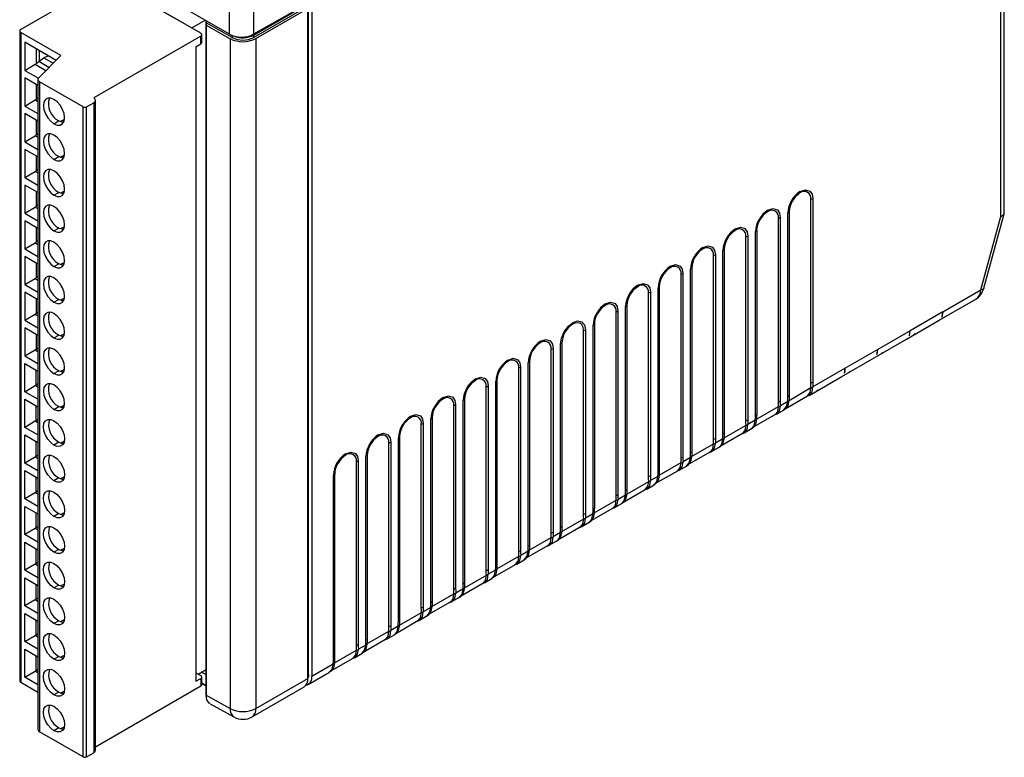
# Model space of a CAD drawing. Header units: millimetres. Extents: x 0 to 559, y 0 to 432.
# Tile 17 of 24: x 348 to 434, y 260 to 324. Entities that reach past the tile are written whole.
import ezdxf

# ---------------------------------------------------------------- set-up
doc = ezdxf.new("R2010")
doc.units = ezdxf.units.MM
doc.header["$LTSCALE"] = 2

msp = doc.modelspace()

# ---------------------------------------------------------------- linework, layer by layer
for p, q in [((366.05, 322.894), (366.05, 341.209)), ((368.162, 341.204), (368.162, 322.889)), ((433.274, 306.997), (433.274, 334.669)), ((433.567, 307.302), (433.567, 335.078)), ((366.05, 322.894), (355.257, 329.125)), ((355.43, 327.659), (347.864, 323.291)), ((363.562, 322.965), (355.43, 327.659)), ((375.661, 327.143), (368.162, 322.889)), ((357.838, 326.292), (362.788, 323.434)), ((368.179, 322.812), (372.714, 325.43)), ((372.714, 325.226), (368.179, 322.608)), ((372.951, 267.116), (372.951, 325.606)), ((373.234, 325.322), (373.234, 266.953)), ((368.355, 322.506), (372.891, 325.124)), ((372.891, 266.754), (372.891, 325.124)), ((362.788, 323.434), (363.951, 324.106)), ((362.788, 323.434), (362.788, 323.412)), ((364.021, 265.695), (364.021, 324.066)), ((364.023, 324.065), (364.023, 323.882)), ((364.023, 323.882), (364.024, 323.679)), ((366.278, 322.603), (364.023, 323.882)), ((364.024, 323.679), (366.103, 322.5)), ((364.024, 323.679), (364.024, 265.289)), ((347.776, 323.169), (347.776, 266.526)), ((351.364, 321.026), (347.864, 323.047)), ((347.864, 323.047), (347.864, 266.403)), ((363.562, 322.72), (354.228, 317.332)), ((363.562, 322.046), (363.562, 322.72)), ((363.65, 322.169), (363.65, 322.842)), ((366.278, 322.786), (366.278, 322.603)), ((368.179, 322.608), (368.179, 322.812)), ((350.95, 320.612), (348.217, 322.189)), ((348.217, 322.189), (348.217, 319.74)), ((363.137, 321.801), (363.562, 322.046)), ((363.137, 321.801), (363.137, 266.505)), ((366.103, 322.5), (366.103, 264.131)), ((368.355, 322.506), (368.355, 264.136)), ((349.197, 321.623), (349.197, 320.312)), ((349.433, 319.096), (351.364, 321.026)), ((349.507, 320.558), (349.507, 321.445)), ((348.217, 319.74), (349.132, 320.267)), ((349.132, 320.267), (350.066, 319.728)), ((350.325, 319.987), (349.434, 320.501)), ((349.507, 320.558), (349.893, 320.819)), ((349.893, 320.819), (350.694, 320.357)), ((348.217, 319.74), (349.401, 319.056)), ((349.366, 318.415), (348.217, 319.078)), ((348.217, 319.078), (348.217, 316.629)), ((349.197, 318.512), (349.197, 317.201)), ((349.366, 318.951), (349.366, 262.308)), ((353.309, 316.556), (349.513, 318.747)), ((349.513, 318.747), (349.513, 262.104)), ((348.217, 316.629), (349.132, 317.156)), ((348.217, 316.629), (349.366, 315.965)), ((349.132, 317.156), (349.366, 317.021)), ((353.591, 316.556), (354.228, 316.923)), ((354.228, 316.923), (354.228, 260.28)), ((354.374, 260.484), (354.374, 317.128)), ((349.366, 315.304), (348.217, 315.967)), ((348.217, 315.967), (348.217, 313.518)), ((353.309, 259.913), (353.309, 316.556)), ((353.591, 259.913), (353.591, 316.556)), ((349.197, 315.401), (349.197, 314.09)), ((350.763, 315.086), (351.187, 315.331)), ((351.669, 315.446), (351.342, 315.257)), ((348.217, 313.518), (349.132, 314.045)), ((349.132, 314.045), (349.366, 313.91)), ((348.217, 313.518), (349.366, 312.854)), ((349.366, 312.193), (348.217, 312.856)), ((348.217, 312.856), (348.217, 310.406)), ((349.197, 312.29), (349.197, 310.979)), ((351.669, 312.335), (351.342, 312.146)), ((350.763, 311.975), (351.187, 312.22)), ((348.217, 310.406), (349.132, 310.934)), ((349.132, 310.934), (349.366, 310.799)), ((348.217, 310.406), (349.366, 309.743)), ((349.366, 309.082), (348.217, 309.745)), ((348.217, 309.745), (348.217, 307.295)), ((349.197, 309.179), (349.197, 307.868)), ((350.763, 308.864), (351.187, 309.109)), ((351.669, 309.224), (351.342, 309.035)), ((416.711, 292.502), (416.711, 308.506)), ((416.873, 308.569), (416.873, 292.565)), ((348.217, 307.295), (349.132, 307.823)), ((348.217, 307.295), (349.366, 306.632)), ((349.132, 307.823), (349.366, 307.688)), ((414.71, 291.316), (414.71, 307.32)), ((414.818, 307.413), (414.818, 291.409)), ((431.783, 300.748), (433.558, 307.24)), ((349.366, 305.971), (348.217, 306.634)), ((348.217, 306.634), (348.217, 304.184)), ((413.882, 290.869), (413.882, 306.873)), ((414.045, 306.936), (414.045, 290.932)), ((431.525, 300.603), (433.274, 306.997)), ((349.197, 306.068), (349.197, 304.757)), ((350.763, 305.753), (351.187, 305.998)), ((351.669, 306.113), (351.342, 305.924)), ((411.881, 289.683), (411.881, 305.687)), ((411.99, 305.781), (411.99, 289.776)), ((348.217, 304.184), (349.132, 304.712)), ((349.132, 304.712), (349.366, 304.577)), ((411.054, 289.236), (411.054, 305.241)), ((411.216, 305.303), (411.216, 289.299)), ((348.217, 304.184), (349.366, 303.521)), ((409.053, 288.05), (409.053, 304.054)), ((409.161, 304.148), (409.161, 288.144)), ((349.366, 302.86), (348.217, 303.523)), ((348.217, 303.523), (348.217, 301.073)), ((349.197, 302.957), (349.197, 301.646)), ((350.763, 302.642), (351.187, 302.887)), ((351.669, 303.002), (351.342, 302.813)), ((408.226, 287.604), (408.226, 303.608)), ((408.388, 303.67), (408.388, 287.666)), ((405.56, 302.037), (405.56, 286.033)), ((406.224, 286.417), (406.224, 302.421)), ((406.333, 302.515), (406.333, 286.511)), ((348.217, 301.073), (349.132, 301.601)), ((349.132, 301.601), (349.366, 301.466)), ((405.397, 285.971), (405.397, 301.975)), ((348.217, 301.073), (349.366, 300.41)), ((349.366, 299.749), (348.217, 300.412)), ((348.217, 300.412), (348.217, 297.962)), ((402.569, 284.338), (402.569, 300.342)), ((402.731, 300.405), (402.731, 284.4)), ((403.396, 284.784), (403.396, 300.788)), ((403.504, 300.882), (403.504, 284.878)), ((428.198, 298.683), (431.525, 300.603)), ((349.197, 299.846), (349.197, 298.535)), ((350.763, 299.531), (351.187, 299.776)), ((351.669, 299.891), (351.342, 299.702)), ((427.886, 297.961), (431.083, 299.807)), ((399.74, 282.705), (399.74, 298.709)), ((399.903, 298.772), (399.903, 282.768)), ((400.567, 283.151), (400.567, 299.156)), ((400.676, 299.249), (400.676, 283.245)), ((428.198, 298.683), (425.37, 297.05)), ((428.198, 298.683), (428.128, 298.244)), ((348.217, 297.962), (349.132, 298.49)), ((348.217, 297.962), (349.366, 297.299)), ((349.132, 298.49), (349.366, 298.355)), ((425.058, 296.328), (427.886, 297.961)), ((349.366, 296.638), (348.217, 297.301)), ((348.217, 297.301), (348.217, 294.851)), ((396.912, 281.072), (396.912, 297.076)), ((397.074, 297.139), (397.074, 281.135)), ((397.739, 281.519), (397.739, 297.523)), ((397.847, 297.617), (397.847, 281.612)), ((425.37, 297.05), (422.541, 295.417)), ((425.3, 296.612), (425.37, 297.05)), ((349.197, 296.735), (349.197, 295.424)), ((350.763, 296.42), (351.187, 296.665)), ((351.669, 296.78), (351.342, 296.591)), ((395.019, 295.984), (395.019, 279.98)), ((422.229, 294.696), (425.058, 296.328)), ((425.664, 296.679), (425.734, 296.737)), ((425.734, 296.737), (425.805, 296.796)), ((425.781, 296.769), (425.74, 296.733)), ((348.217, 294.851), (349.132, 295.379)), ((349.132, 295.379), (349.366, 295.244)), ((394.084, 279.439), (394.084, 295.444)), ((394.246, 295.506), (394.246, 279.502)), ((394.911, 279.886), (394.911, 295.89)), ((422.541, 295.417), (419.713, 293.784)), ((422.471, 294.979), (422.541, 295.417)), ((422.906, 295.104), (422.976, 295.163)), ((422.952, 295.136), (422.912, 295.1)), ((348.217, 294.851), (349.366, 294.188)), ((392.191, 294.351), (392.191, 278.347)), ((419.401, 293.063), (422.229, 294.696)), ((422.836, 295.046), (422.906, 295.104)), ((348.217, 294.19), (349.366, 293.527)), ((348.217, 291.74), (348.217, 294.19)), ((349.197, 292.313), (349.197, 293.624)), ((350.763, 293.309), (351.187, 293.554)), ((351.669, 293.669), (351.342, 293.48)), ((391.255, 277.807), (391.255, 293.811)), ((391.417, 293.873), (391.417, 277.869)), ((392.082, 278.253), (392.082, 294.257)), ((419.713, 293.784), (416.885, 292.151)), ((419.643, 293.346), (419.713, 293.784)), ((420.007, 293.413), (420.078, 293.472)), ((420.078, 293.472), (420.148, 293.53)), ((420.124, 293.504), (420.083, 293.467)), ((389.254, 276.62), (389.254, 292.624)), ((389.362, 292.718), (389.362, 276.714)), ((416.55, 291.417), (419.401, 293.063)), ((348.217, 291.74), (349.132, 292.268)), ((349.366, 291.077), (348.217, 291.74)), ((349.366, 292.133), (349.132, 292.268)), ((388.427, 276.174), (388.427, 292.178)), ((388.589, 292.241), (388.589, 276.236)), ((414.807, 290.983), (416.722, 292.089)), ((417.179, 291.78), (417.249, 291.839)), ((417.249, 291.839), (417.319, 291.897)), ((417.295, 291.871), (417.255, 291.835)), ((348.217, 291.079), (349.366, 290.416)), ((348.217, 288.629), (348.217, 291.079)), ((386.425, 274.987), (386.425, 290.992)), ((386.534, 291.085), (386.534, 275.081)), ((414.698, 290.889), (414.056, 290.519)), ((414.461, 290.255), (416.421, 291.387)), ((349.197, 289.202), (349.197, 290.513)), ((350.763, 290.198), (351.187, 290.443)), ((351.669, 290.558), (351.342, 290.369)), ((385.598, 274.541), (385.598, 290.545)), ((385.761, 290.608), (385.761, 274.604)), ((411.978, 289.35), (413.894, 290.456)), ((413.722, 289.784), (414.371, 290.159)), ((349.132, 289.157), (348.217, 288.629)), ((349.366, 289.022), (349.132, 289.157)), ((383.597, 273.355), (383.597, 289.359)), ((383.705, 289.452), (383.705, 273.448)), ((411.87, 289.257), (411.228, 288.886)), ((411.714, 288.67), (413.593, 289.754)), ((349.366, 287.966), (348.217, 288.629)), ((382.77, 272.908), (382.77, 288.912)), ((382.932, 288.975), (382.932, 272.971)), ((409.15, 287.718), (411.065, 288.823)), ((410.893, 288.152), (411.542, 288.526)), ((348.217, 287.968), (349.366, 287.305)), ((348.217, 285.518), (348.217, 287.968)), ((349.197, 286.091), (349.197, 287.402)), ((351.342, 287.258), (351.669, 287.447)), ((380.768, 271.722), (380.768, 287.726)), ((380.877, 287.82), (380.877, 271.815)), ((409.041, 287.624), (408.399, 287.253)), ((408.804, 286.989), (410.765, 288.121)), ((351.187, 287.332), (350.763, 287.087)), ((379.941, 271.275), (379.941, 287.28)), ((380.104, 287.342), (380.104, 271.338)), ((406.322, 286.085), (408.237, 287.19)), ((408.065, 286.519), (408.714, 286.893)), ((349.132, 286.046), (348.217, 285.518)), ((349.366, 285.911), (349.132, 286.046)), ((377.275, 285.709), (377.275, 269.705)), ((377.94, 270.089), (377.94, 286.093)), ((378.048, 286.187), (378.048, 270.183)), ((406.213, 285.991), (405.571, 285.62)), ((405.975, 285.356), (407.936, 286.488)), ((349.366, 284.855), (348.217, 285.518)), ((348.217, 284.857), (349.366, 284.194)), ((348.217, 282.407), (348.217, 284.857)), ((377.113, 269.643), (377.113, 285.647)), ((403.147, 283.724), (405.108, 284.856)), ((403.493, 284.452), (405.408, 285.557)), ((405.236, 284.886), (405.885, 285.261)), ((349.197, 282.98), (349.197, 284.291)), ((351.187, 284.221), (350.763, 283.976)), ((351.342, 284.147), (351.669, 284.336)), ((375.112, 268.456), (375.112, 284.46)), ((375.22, 284.554), (375.22, 268.55)), ((403.385, 284.358), (402.742, 283.987)), ((400.318, 282.091), (402.279, 283.223)), ((400.665, 282.819), (402.58, 283.925)), ((402.408, 283.253), (403.057, 283.628)), ((349.132, 282.935), (348.217, 282.407)), ((349.366, 281.744), (348.217, 282.407)), ((349.366, 282.8), (349.132, 282.935)), ((397.836, 281.186), (399.751, 282.292)), ((400.556, 282.725), (399.914, 282.355)), ((348.217, 281.746), (349.366, 281.083)), ((348.217, 279.296), (348.217, 281.746)), ((397.572, 280.505), (399.451, 281.59)), ((399.58, 281.62), (400.229, 281.995)), ((349.197, 279.869), (349.197, 281.18)), ((351.187, 281.11), (350.763, 280.865)), ((351.342, 281.036), (351.669, 281.225)), ((395.008, 279.553), (396.923, 280.659)), ((397.728, 281.092), (397.086, 280.722)), ((349.132, 279.824), (348.217, 279.296)), ((349.366, 279.689), (349.132, 279.824)), ((394.662, 278.825), (396.622, 279.957)), ((396.751, 279.988), (397.4, 280.362)), ((349.366, 278.633), (348.217, 279.296)), ((392.179, 277.921), (394.095, 279.026)), ((394.899, 279.46), (394.257, 279.089)), ((348.217, 278.635), (349.366, 277.972)), ((348.217, 276.185), (348.217, 278.635)), ((349.197, 276.758), (349.197, 278.069)), ((351.187, 277.999), (350.763, 277.754)), ((351.342, 277.925), (351.669, 278.114)), ((391.833, 277.192), (393.794, 278.324)), ((393.923, 278.355), (394.572, 278.729)), ((389.351, 276.288), (391.266, 277.393)), ((392.071, 277.827), (391.429, 277.456)), ((349.132, 276.713), (348.217, 276.185)), ((349.366, 276.577), (349.132, 276.713)), ((389.005, 275.56), (390.966, 276.692)), ((391.094, 276.722), (391.743, 277.097)), ((349.366, 275.522), (348.217, 276.185)), ((348.217, 275.524), (349.366, 274.861)), ((348.217, 273.074), (348.217, 275.524)), ((386.523, 274.655), (388.438, 275.761)), ((388.266, 275.089), (388.915, 275.464)), ((389.242, 276.194), (388.6, 275.823)), ((349.197, 273.647), (349.197, 274.958)), ((351.187, 274.888), (350.763, 274.643)), ((351.342, 274.814), (351.669, 275.003)), ((386.414, 274.561), (385.772, 274.191)), ((386.176, 273.927), (388.137, 275.059)), ((383.694, 273.022), (385.609, 274.128)), ((385.438, 273.456), (386.087, 273.831)), ((349.132, 273.602), (348.217, 273.074)), ((349.366, 272.411), (348.217, 273.074)), ((349.366, 273.466), (349.132, 273.602)), ((383.586, 272.928), (382.943, 272.558)), ((383.43, 272.341), (385.309, 273.426)), ((348.217, 272.413), (349.366, 271.75)), ((348.217, 269.963), (348.217, 272.413)), ((380.866, 271.389), (382.781, 272.495)), ((382.609, 271.823), (383.258, 272.198)), ((349.197, 270.536), (349.197, 271.847)), ((351.187, 271.777), (350.763, 271.532)), ((351.342, 271.703), (351.669, 271.892)), ((380.757, 271.296), (380.115, 270.925)), ((380.602, 270.709), (382.48, 271.793)), ((348.217, 269.963), (349.132, 270.491)), ((349.366, 270.355), (349.132, 270.491)), ((378.037, 269.757), (379.953, 270.862)), ((379.781, 270.191), (380.43, 270.565)), ((349.366, 269.3), (348.217, 269.963)), ((377.929, 269.663), (377.287, 269.292)), ((377.773, 269.076), (379.652, 270.16)), ((348.217, 269.302), (349.366, 268.639)), ((348.217, 266.852), (348.217, 269.302)), ((349.197, 267.425), (349.197, 268.736)), ((351.187, 268.666), (350.763, 268.421)), ((351.342, 268.592), (351.669, 268.781)), ((374.945, 267.443), (376.823, 268.527)), ((375.209, 268.124), (377.124, 269.229)), ((376.952, 268.558), (377.601, 268.932)), ((373.234, 266.953), (375.1, 268.03)), ((348.217, 266.852), (349.132, 267.38)), ((349.366, 266.189), (348.217, 266.852)), ((349.366, 267.244), (349.132, 267.38)), ((363.137, 267.24), (363.562, 266.995)), ((363.327, 267.131), (364.021, 267.532)), ((364.021, 267.069), (363.621, 267.3)), ((363.65, 266.199), (363.65, 266.873)), ((372.951, 267.116), (372.891, 267.081)), ((372.903, 266.22), (374.773, 267.3)), ((349.366, 265.536), (347.864, 266.403)), ((363.562, 266.076), (354.374, 260.773)), ((363.137, 266.505), (363.562, 266.75)), ((363.562, 266.75), (363.562, 266.076)), ((363.65, 266.331), (364.021, 266.12)), ((364.021, 266.117), (363.65, 266.327)), ((368.024, 263.404), (372.559, 266.022)), ((368.355, 264.136), (372.891, 266.754)), ((351.187, 265.555), (350.763, 265.31)), ((351.342, 265.481), (351.669, 265.67)), ((364.024, 265.289), (364.021, 265.695)), ((364.024, 265.289), (366.103, 264.131)), ((364.364, 264.552), (366.445, 263.392)), ((351.342, 262.37), (351.669, 262.558)), ((353.309, 259.913), (349.513, 262.104)), ((351.187, 262.444), (350.763, 262.199)), ((353.591, 259.913), (354.228, 260.28))]:
    msp.add_line(p, q)
at = {"flags": 128}
for points in [[(350.352, 320.962), (350.075, 320.909), (349.893, 320.819)], [(349.434, 320.501), (349.314, 320.404), (349.197, 320.312)], [(349.434, 320.501), (349.475, 320.534), (349.507, 320.558)], [(349.433, 319.096), (349.399, 319.053), (349.376, 319.008), (349.367, 318.961), (349.371, 318.914), (349.388, 318.868), (349.418, 318.824), (349.46, 318.783), (349.513, 318.747)], [(349.366, 317.336), (349.314, 317.293), (349.197, 317.201)], [(350.763, 317.209), (350.479, 317.321), (350.223, 317.318), (350.019, 317.201), (349.889, 316.98), (349.844, 316.678), (349.889, 316.324), (350.019, 315.953), (350.223, 315.601), (350.479, 315.302), (350.763, 315.086)], [(350.763, 315.086), (351.047, 314.974), (351.303, 314.977), (351.507, 315.094), (351.637, 315.315), (351.682, 315.617), (351.637, 315.971), (351.507, 316.342), (351.303, 316.694), (351.047, 316.993), (350.763, 317.209)], [(351.59, 315.206), (351.471, 315.219), (351.187, 315.331)], [(349.366, 314.225), (349.314, 314.182), (349.197, 314.09)], [(350.763, 314.098), (350.479, 314.21), (350.223, 314.207), (350.019, 314.09), (349.889, 313.869), (349.844, 313.567), (349.889, 313.213), (350.019, 312.842), (350.223, 312.49), (350.479, 312.191), (350.763, 311.975)], [(350.763, 311.975), (351.047, 311.863), (351.303, 311.866), (351.507, 311.983), (351.637, 312.204), (351.682, 312.506), (351.637, 312.86), (351.507, 313.231), (351.303, 313.583), (351.047, 313.882), (350.763, 314.098)], [(351.59, 312.095), (351.471, 312.108), (351.187, 312.22)], [(349.366, 311.114), (349.314, 311.071), (349.197, 310.979)], [(350.763, 310.987), (350.479, 311.099), (350.223, 311.096), (350.019, 310.979), (349.889, 310.758), (349.844, 310.456), (349.889, 310.102), (350.019, 309.731), (350.223, 309.379), (350.479, 309.08), (350.763, 308.864)], [(350.763, 308.864), (351.047, 308.752), (351.303, 308.755), (351.507, 308.872), (351.637, 309.093), (351.682, 309.395), (351.637, 309.749), (351.507, 310.12), (351.303, 310.472), (351.047, 310.771), (350.763, 310.987)], [(351.59, 308.984), (351.471, 308.997), (351.187, 309.109)], [(415.791, 309.193), (416.239, 309.34), (416.628, 309.219), (416.814, 308.941), (416.873, 308.569)], [(349.366, 308.003), (349.314, 307.96), (349.197, 307.868)], [(350.763, 307.876), (350.479, 307.988), (350.223, 307.985), (350.019, 307.868), (349.889, 307.647), (349.844, 307.345), (349.889, 306.991), (350.019, 306.62), (350.223, 306.268), (350.479, 305.969), (350.763, 305.753)], [(350.763, 305.753), (351.047, 305.641), (351.303, 305.644), (351.507, 305.761), (351.637, 305.982), (351.682, 306.284), (351.637, 306.638), (351.507, 307.009), (351.303, 307.361), (351.047, 307.66), (350.763, 307.876)], [(412.963, 307.561), (413.41, 307.707), (413.8, 307.587), (413.986, 307.308), (414.045, 306.936)], [(433.274, 306.997), (433.502, 307.139), (433.55, 307.303)], [(351.59, 305.873), (351.471, 305.886), (351.187, 305.998)], [(410.135, 305.928), (410.582, 306.074), (410.971, 305.954), (411.158, 305.676), (411.216, 305.303)], [(349.366, 304.892), (349.314, 304.849), (349.197, 304.757)], [(350.763, 304.765), (350.479, 304.877), (350.223, 304.874), (350.019, 304.757), (349.889, 304.536), (349.844, 304.234), (349.889, 303.88), (350.019, 303.509), (350.223, 303.157), (350.479, 302.858), (350.763, 302.642)], [(350.763, 302.642), (351.047, 302.53), (351.303, 302.533), (351.507, 302.65), (351.637, 302.871), (351.682, 303.173), (351.637, 303.527), (351.507, 303.898), (351.303, 304.25), (351.047, 304.549), (350.763, 304.765)], [(407.306, 304.295), (407.754, 304.442), (408.143, 304.321), (408.329, 304.043), (408.388, 303.67)], [(351.59, 302.762), (351.471, 302.775), (351.187, 302.887)], [(404.478, 302.662), (404.925, 302.809), (405.314, 302.688), (405.501, 302.41), (405.56, 302.037)], [(349.366, 301.781), (349.314, 301.738), (349.197, 301.646)], [(350.763, 301.654), (350.479, 301.766), (350.223, 301.763), (350.019, 301.646), (349.889, 301.425), (349.844, 301.123), (349.889, 300.769), (350.019, 300.398), (350.223, 300.046), (350.479, 299.747), (350.763, 299.531)], [(350.763, 299.531), (351.047, 299.419), (351.303, 299.422), (351.507, 299.539), (351.637, 299.76), (351.682, 300.062), (351.637, 300.416), (351.507, 300.787), (351.303, 301.139), (351.047, 301.438), (350.763, 301.654)], [(401.649, 301.029), (402.097, 301.176), (402.486, 301.055), (402.672, 300.777), (402.731, 300.405)], [(431.783, 300.748), (431.773, 300.724), (431.724, 300.67), (431.64, 300.63), (431.525, 300.603)], [(351.59, 299.651), (351.471, 299.664), (351.187, 299.776)], [(398.821, 299.397), (399.268, 299.543), (399.657, 299.423), (399.844, 299.144), (399.903, 298.772)], [(349.366, 298.669), (349.314, 298.627), (349.197, 298.535)], [(350.763, 298.543), (350.479, 298.655), (350.223, 298.652), (350.019, 298.535), (349.889, 298.314), (349.844, 298.012), (349.889, 297.658), (350.019, 297.287), (350.223, 296.935), (350.479, 296.636), (350.763, 296.42)], [(428.128, 298.244), (428.173, 298.44), (428.198, 298.683)], [(350.763, 296.42), (351.047, 296.308), (351.303, 296.311), (351.507, 296.428), (351.637, 296.649), (351.682, 296.951), (351.637, 297.305), (351.507, 297.676), (351.303, 298.028), (351.047, 298.327), (350.763, 298.543)], [(394.911, 295.89), (394.987, 296.394), (395.227, 296.956), (395.594, 297.446), (395.992, 297.764), (396.391, 297.906), (396.757, 297.839), (396.998, 297.555), (397.074, 297.139)], [(396.912, 297.076), (396.874, 297.362), (396.762, 297.581), (396.585, 297.714), (396.359, 297.751), (396.1, 297.69), (395.831, 297.534), (395.572, 297.297), (395.346, 296.998), (395.169, 296.661), (395.057, 296.314), (395.019, 295.984)], [(425.3, 296.612), (425.345, 296.807), (425.37, 297.05)], [(351.59, 296.54), (351.471, 296.553), (351.187, 296.665)], [(393.164, 296.131), (393.611, 296.277), (394.001, 296.157), (394.187, 295.879), (394.246, 295.506)], [(349.366, 295.558), (349.314, 295.516), (349.197, 295.424)], [(350.763, 295.432), (350.479, 295.544), (350.223, 295.541), (350.019, 295.424), (349.889, 295.203), (349.844, 294.901), (349.889, 294.547), (350.019, 294.176), (350.223, 293.824), (350.479, 293.525), (350.763, 293.309)], [(350.763, 293.309), (351.047, 293.197), (351.303, 293.2), (351.507, 293.317), (351.637, 293.538), (351.682, 293.84), (351.637, 294.194), (351.507, 294.565), (351.303, 294.917), (351.047, 295.216), (350.763, 295.432)], [(422.471, 294.979), (422.516, 295.175), (422.541, 295.417)], [(390.336, 294.498), (390.783, 294.645), (391.172, 294.524), (391.359, 294.246), (391.417, 293.873)], [(351.59, 293.429), (351.471, 293.442), (351.187, 293.554)], [(419.643, 293.346), (419.688, 293.542), (419.713, 293.784)], [(387.507, 292.865), (387.955, 293.012), (388.344, 292.891), (388.53, 292.613), (388.589, 292.241)], [(416.873, 292.565), (416.877, 292.334), (416.885, 292.151)], [(349.366, 292.447), (349.314, 292.405), (349.197, 292.313)], [(350.763, 292.321), (350.479, 292.433), (350.223, 292.43), (350.019, 292.313), (349.889, 292.092), (349.844, 291.79), (349.889, 291.436), (350.019, 291.065), (350.223, 290.713), (350.479, 290.414), (350.763, 290.198)], [(350.763, 290.198), (351.047, 290.086), (351.303, 290.089), (351.507, 290.206), (351.637, 290.427), (351.682, 290.729), (351.637, 291.083), (351.507, 291.454), (351.303, 291.806), (351.047, 292.105), (350.763, 292.321)], [(416.417, 291.386), (416.421, 291.386), (416.651, 291.656), (416.722, 292.079)], [(416.571, 291.431), (416.575, 291.432), (416.813, 291.711), (416.885, 292.151)], [(416.722, 292.089), (416.713, 292.319), (416.711, 292.502)], [(416.722, 292.079), (416.722, 292.085), (416.722, 292.089)], [(384.679, 291.232), (385.126, 291.379), (385.515, 291.259), (385.702, 290.98), (385.761, 290.608)], [(413.894, 290.456), (413.885, 290.686), (413.882, 290.869)], [(414.045, 290.932), (414.048, 290.701), (414.056, 290.519)], [(414.347, 290.147), (414.351, 290.148), (414.599, 290.433), (414.698, 290.889)], [(414.806, 290.973), (414.708, 290.533), (414.637, 290.453)], [(414.698, 290.889), (414.707, 291.132), (414.71, 291.316)], [(414.807, 290.983), (414.807, 290.978), (414.806, 290.973)], [(414.818, 291.409), (414.814, 291.172), (414.807, 290.983)], [(416.34, 291.34), (416.36, 291.342), (416.572, 291.43)], [(351.59, 290.318), (351.471, 290.331), (351.187, 290.443)], [(413.589, 289.753), (413.592, 289.754), (413.823, 290.023), (413.894, 290.447)], [(413.743, 289.798), (413.747, 289.799), (413.985, 290.078), (414.056, 290.519)], [(413.894, 290.447), (413.894, 290.452), (413.894, 290.456)], [(414.347, 290.146), (414.53, 290.286), (414.677, 290.475)], [(349.197, 289.202), (349.31, 289.29), (349.366, 289.336)], [(350.763, 287.087), (350.479, 287.303), (350.223, 287.602), (350.019, 287.954), (349.889, 288.325), (349.844, 288.679), (349.889, 288.981), (350.019, 289.202), (350.223, 289.319), (350.479, 289.322), (350.763, 289.21)], [(350.763, 289.21), (351.047, 288.994), (351.303, 288.695), (351.507, 288.343), (351.637, 287.972), (351.682, 287.618), (351.637, 287.316), (351.507, 287.095), (351.303, 286.978), (351.047, 286.975), (350.763, 287.087)], [(381.85, 289.6), (382.298, 289.746), (382.687, 289.626), (382.873, 289.347), (382.932, 288.975)], [(411.065, 288.823), (411.056, 289.053), (411.054, 289.236)], [(411.216, 289.299), (411.22, 289.069), (411.228, 288.886)], [(411.519, 288.514), (411.522, 288.515), (411.77, 288.8), (411.87, 289.257)], [(411.978, 289.341), (411.879, 288.901), (411.809, 288.82)], [(411.87, 289.257), (411.879, 289.499), (411.881, 289.683)], [(411.99, 289.776), (411.986, 289.539), (411.978, 289.35)], [(411.978, 289.35), (411.978, 289.345), (411.978, 289.341)], [(413.511, 289.707), (413.532, 289.71), (413.744, 289.797)], [(410.76, 288.12), (410.764, 288.121), (410.995, 288.39), (411.066, 288.814)], [(410.914, 288.165), (410.918, 288.166), (411.156, 288.445), (411.228, 288.886)], [(411.066, 288.814), (411.065, 288.819), (411.065, 288.823)], [(411.519, 288.513), (411.702, 288.654), (411.848, 288.842)], [(379.022, 287.967), (379.469, 288.113), (379.858, 287.993), (380.045, 287.715), (380.104, 287.342)], [(408.237, 287.19), (408.228, 287.42), (408.226, 287.604)], [(408.388, 287.666), (408.392, 287.436), (408.399, 287.253)], [(408.69, 286.881), (408.694, 286.882), (408.942, 287.167), (409.041, 287.624)], [(409.15, 287.708), (409.051, 287.268), (408.98, 287.188)], [(409.041, 287.624), (409.051, 287.867), (409.053, 288.05)], [(409.161, 288.144), (409.158, 287.906), (409.15, 287.718)], [(409.15, 287.718), (409.15, 287.712), (409.15, 287.708)], [(410.683, 288.074), (410.703, 288.077), (410.916, 288.164)], [(351.187, 287.332), (351.471, 287.22), (351.59, 287.207)], [(407.932, 286.487), (407.935, 286.488), (408.166, 286.757), (408.237, 287.181)], [(408.086, 286.532), (408.09, 286.533), (408.328, 286.813), (408.399, 287.253)], [(408.237, 287.181), (408.237, 287.186), (408.237, 287.19)], [(408.691, 286.88), (408.874, 287.021), (409.02, 287.21)], [(349.197, 286.091), (349.31, 286.179), (349.366, 286.225)], [(350.763, 283.976), (350.479, 284.192), (350.223, 284.49), (350.019, 284.843), (349.889, 285.214), (349.844, 285.568), (349.889, 285.87), (350.019, 286.091), (350.223, 286.208), (350.479, 286.211), (350.763, 286.099)], [(350.763, 286.099), (351.047, 285.883), (351.303, 285.584), (351.507, 285.232), (351.637, 284.861), (351.682, 284.507), (351.637, 284.205), (351.507, 283.984), (351.303, 283.867), (351.047, 283.864), (350.763, 283.976)], [(376.193, 286.334), (376.641, 286.481), (377.03, 286.36), (377.216, 286.082), (377.275, 285.709)], [(405.408, 285.557), (405.399, 285.787), (405.397, 285.971)], [(405.56, 286.033), (405.563, 285.803), (405.571, 285.62)], [(405.862, 285.248), (405.866, 285.249), (406.114, 285.534), (406.213, 285.991)], [(406.321, 286.075), (406.222, 285.635), (406.152, 285.555)], [(406.213, 285.991), (406.222, 286.234), (406.224, 286.417)], [(406.322, 286.085), (406.321, 286.079), (406.321, 286.075)], [(406.333, 286.511), (406.329, 286.274), (406.322, 286.085)], [(407.854, 286.441), (407.875, 286.444), (408.087, 286.532)], [(403.504, 284.878), (403.501, 284.641), (403.493, 284.452)], [(405.026, 284.808), (405.047, 284.811), (405.259, 284.899)], [(405.104, 284.854), (405.107, 284.855), (405.338, 285.124), (405.409, 285.548)], [(405.258, 284.9), (405.262, 284.9), (405.5, 285.18), (405.571, 285.62)], [(405.409, 285.548), (405.409, 285.553), (405.408, 285.557)], [(405.862, 285.247), (406.045, 285.388), (406.192, 285.577)], [(351.187, 284.221), (351.471, 284.109), (351.59, 284.096)], [(402.429, 283.267), (402.433, 283.268), (402.671, 283.547), (402.742, 283.987)], [(402.58, 283.925), (402.571, 284.154), (402.569, 284.338)], [(402.731, 284.4), (402.735, 284.17), (402.742, 283.987)], [(403.034, 283.616), (403.037, 283.616), (403.285, 283.901), (403.385, 284.358)], [(403.493, 284.442), (403.394, 284.002), (403.324, 283.922)], [(403.385, 284.358), (403.394, 284.601), (403.396, 284.784)], [(403.493, 284.452), (403.493, 284.446), (403.493, 284.442)], [(349.197, 282.98), (349.31, 283.068), (349.366, 283.114)], [(400.556, 282.725), (400.565, 282.968), (400.567, 283.151)], [(400.676, 283.245), (400.672, 283.008), (400.665, 282.819)], [(402.197, 283.176), (402.218, 283.178), (402.43, 283.266)], [(402.275, 283.222), (402.279, 283.222), (402.509, 283.492), (402.58, 283.915)], [(402.58, 283.915), (402.58, 283.921), (402.58, 283.925)], [(403.034, 283.614), (403.217, 283.755), (403.363, 283.944)], [(350.763, 280.865), (350.479, 281.081), (350.223, 281.379), (350.019, 281.732), (349.889, 282.103), (349.844, 282.457), (349.889, 282.759), (350.019, 282.98), (350.223, 283.097), (350.479, 283.1), (350.763, 282.988)], [(350.763, 282.988), (351.047, 282.772), (351.303, 282.473), (351.507, 282.121), (351.637, 281.75), (351.682, 281.396), (351.637, 281.094), (351.507, 280.873), (351.303, 280.756), (351.047, 280.753), (350.763, 280.865)], [(399.447, 281.589), (399.45, 281.59), (399.681, 281.859), (399.752, 282.283)], [(399.601, 281.634), (399.605, 281.635), (399.843, 281.914), (399.914, 282.355)], [(399.751, 282.292), (399.743, 282.522), (399.74, 282.705)], [(399.752, 282.283), (399.752, 282.288), (399.751, 282.292)], [(399.903, 282.768), (399.906, 282.537), (399.914, 282.355)], [(400.205, 281.983), (400.209, 281.984), (400.457, 282.269), (400.556, 282.725)], [(400.205, 281.982), (400.388, 282.122), (400.535, 282.311)], [(400.664, 282.809), (400.565, 282.369), (400.495, 282.289)], [(400.665, 282.819), (400.665, 282.814), (400.664, 282.809)], [(397.728, 281.092), (397.737, 281.335), (397.739, 281.519)], [(397.847, 281.612), (397.844, 281.375), (397.836, 281.186)], [(399.369, 281.543), (399.39, 281.546), (399.602, 281.633)], [(351.187, 281.11), (351.471, 280.998), (351.59, 280.985)], [(396.618, 279.956), (396.622, 279.957), (396.852, 280.226), (396.923, 280.65)], [(396.772, 280.001), (396.776, 280.002), (397.014, 280.281), (397.086, 280.722)], [(396.923, 280.659), (396.914, 280.889), (396.912, 281.072)], [(396.923, 280.65), (396.923, 280.655), (396.923, 280.659)], [(397.074, 281.135), (397.078, 280.904), (397.086, 280.722)], [(397.377, 280.35), (397.38, 280.351), (397.628, 280.636), (397.728, 281.092)], [(397.377, 280.349), (397.56, 280.489), (397.706, 280.678)], [(397.836, 281.176), (397.737, 280.737), (397.667, 280.656)], [(397.836, 281.186), (397.836, 281.181), (397.836, 281.176)], [(349.197, 279.869), (349.31, 279.957), (349.366, 280.003)], [(350.763, 277.754), (350.479, 277.97), (350.223, 278.268), (350.019, 278.621), (349.889, 278.992), (349.844, 279.346), (349.889, 279.648), (350.019, 279.869), (350.223, 279.986), (350.479, 279.989), (350.763, 279.877)], [(350.763, 279.877), (351.047, 279.661), (351.303, 279.362), (351.507, 279.01), (351.637, 278.639), (351.682, 278.285), (351.637, 277.983), (351.507, 277.762), (351.303, 277.645), (351.047, 277.642), (350.763, 277.754)], [(394.899, 279.46), (394.908, 279.702), (394.911, 279.886)], [(395.019, 279.98), (395.015, 279.742), (395.008, 279.553)], [(396.541, 279.91), (396.561, 279.913), (396.773, 280)], [(393.79, 278.323), (393.793, 278.324), (394.024, 278.593), (394.095, 279.017)], [(393.944, 278.368), (393.948, 278.369), (394.186, 278.649), (394.257, 279.089)], [(394.095, 279.026), (394.086, 279.256), (394.084, 279.439)], [(394.095, 279.017), (394.095, 279.022), (394.095, 279.026)], [(394.246, 279.502), (394.249, 279.272), (394.257, 279.089)], [(394.548, 278.717), (394.552, 278.718), (394.8, 279.003), (394.899, 279.46)], [(394.548, 278.716), (394.731, 278.857), (394.878, 279.046)], [(395.007, 279.544), (394.909, 279.104), (394.838, 279.023)], [(395.008, 279.553), (395.008, 279.548), (395.007, 279.544)], [(351.187, 277.999), (351.471, 277.887), (351.59, 277.874)], [(392.071, 277.827), (392.08, 278.07), (392.082, 278.253)], [(392.191, 278.347), (392.187, 278.11), (392.179, 277.921)], [(393.712, 278.277), (393.733, 278.28), (393.945, 278.368)], [(390.961, 276.69), (390.965, 276.691), (391.196, 276.96), (391.267, 277.384)], [(391.115, 276.736), (391.119, 276.736), (391.357, 277.016), (391.429, 277.456)], [(391.266, 277.393), (391.257, 277.623), (391.255, 277.807)], [(391.267, 277.384), (391.266, 277.389), (391.266, 277.393)], [(391.417, 277.869), (391.421, 277.639), (391.429, 277.456)], [(391.72, 277.084), (391.723, 277.085), (391.971, 277.37), (392.071, 277.827)], [(391.72, 277.083), (391.903, 277.224), (392.049, 277.413)], [(392.179, 277.911), (392.08, 277.471), (392.01, 277.391)], [(392.179, 277.921), (392.179, 277.915), (392.179, 277.911)], [(349.197, 276.758), (349.31, 276.846), (349.366, 276.892)], [(350.763, 274.643), (350.479, 274.859), (350.223, 275.157), (350.019, 275.51), (349.889, 275.881), (349.844, 276.235), (349.889, 276.537), (350.019, 276.758), (350.223, 276.875), (350.479, 276.878), (350.763, 276.766)], [(350.763, 276.766), (351.047, 276.55), (351.303, 276.251), (351.507, 275.899), (351.637, 275.528), (351.682, 275.174), (351.637, 274.872), (351.507, 274.651), (351.303, 274.534), (351.047, 274.531), (350.763, 274.643)], [(389.351, 276.278), (389.252, 275.838), (389.182, 275.758)], [(389.242, 276.194), (389.252, 276.437), (389.254, 276.62)], [(389.362, 276.714), (389.359, 276.477), (389.351, 276.288)], [(389.351, 276.288), (389.351, 276.282), (389.351, 276.278)], [(390.884, 276.644), (390.904, 276.647), (391.117, 276.735)], [(388.133, 275.058), (388.136, 275.058), (388.367, 275.327), (388.438, 275.751)], [(388.287, 275.103), (388.291, 275.104), (388.529, 275.383), (388.6, 275.823)], [(388.438, 275.761), (388.429, 275.99), (388.427, 276.174)], [(388.438, 275.751), (388.438, 275.757), (388.438, 275.761)], [(388.589, 276.236), (388.593, 276.006), (388.6, 275.823)], [(388.891, 275.452), (388.895, 275.452), (389.143, 275.737), (389.242, 276.194)], [(388.892, 275.45), (389.075, 275.591), (389.221, 275.78)], [(351.187, 274.888), (351.471, 274.776), (351.59, 274.763)], [(385.609, 274.128), (385.6, 274.358), (385.598, 274.541)], [(385.761, 274.604), (385.764, 274.373), (385.772, 274.191)], [(386.063, 273.819), (386.067, 273.819), (386.315, 274.105), (386.414, 274.561)], [(386.522, 274.645), (386.423, 274.205), (386.353, 274.125)], [(386.414, 274.561), (386.423, 274.804), (386.425, 274.987)], [(386.523, 274.655), (386.522, 274.65), (386.522, 274.645)], [(386.534, 275.081), (386.53, 274.844), (386.523, 274.655)], [(388.055, 275.011), (388.076, 275.014), (388.288, 275.102)], [(349.197, 273.647), (349.31, 273.735), (349.366, 273.781)], [(350.763, 271.532), (350.479, 271.748), (350.223, 272.046), (350.019, 272.399), (349.889, 272.77), (349.844, 273.124), (349.889, 273.426), (350.019, 273.647), (350.223, 273.764), (350.479, 273.767), (350.763, 273.655)], [(385.305, 273.425), (385.308, 273.426), (385.539, 273.695), (385.61, 274.118)], [(385.459, 273.47), (385.463, 273.471), (385.701, 273.75), (385.772, 274.191)], [(385.61, 274.118), (385.61, 274.124), (385.609, 274.128)], [(386.063, 273.817), (386.246, 273.958), (386.393, 274.147)], [(350.763, 273.655), (351.047, 273.439), (351.303, 273.14), (351.507, 272.788), (351.637, 272.417), (351.682, 272.063), (351.637, 271.761), (351.507, 271.54), (351.303, 271.423), (351.047, 271.42), (350.763, 271.532)], [(382.781, 272.495), (382.772, 272.725), (382.77, 272.908)], [(382.932, 272.971), (382.936, 272.74), (382.943, 272.558)], [(383.235, 272.186), (383.238, 272.187), (383.486, 272.472), (383.586, 272.928)], [(383.694, 273.012), (383.595, 272.572), (383.525, 272.492)], [(383.586, 272.928), (383.595, 273.171), (383.597, 273.355)], [(383.705, 273.448), (383.702, 273.211), (383.694, 273.022)], [(383.694, 273.022), (383.694, 273.017), (383.694, 273.012)], [(385.227, 273.379), (385.248, 273.381), (385.46, 273.469)], [(382.476, 271.792), (382.48, 271.793), (382.71, 272.062), (382.781, 272.486)], [(382.63, 271.837), (382.634, 271.838), (382.872, 272.117), (382.943, 272.558)], [(382.781, 272.486), (382.781, 272.491), (382.781, 272.495)], [(383.235, 272.185), (383.418, 272.325), (383.564, 272.514)], [(351.187, 271.777), (351.471, 271.665), (351.59, 271.651)], [(379.953, 270.862), (379.944, 271.092), (379.941, 271.275)], [(380.104, 271.338), (380.107, 271.108), (380.115, 270.925)], [(380.406, 270.553), (380.41, 270.554), (380.658, 270.839), (380.757, 271.296)], [(380.865, 271.38), (380.766, 270.94), (380.696, 270.859)], [(380.757, 271.296), (380.766, 271.538), (380.768, 271.722)], [(380.866, 271.389), (380.866, 271.384), (380.865, 271.38)], [(380.877, 271.815), (380.873, 271.578), (380.866, 271.389)], [(382.398, 271.746), (382.419, 271.749), (382.631, 271.836)], [(349.366, 270.67), (349.314, 270.627), (349.197, 270.536)], [(350.763, 268.421), (350.479, 268.637), (350.223, 268.935), (350.019, 269.288), (349.889, 269.659), (349.844, 270.013), (349.889, 270.315), (350.019, 270.535), (350.223, 270.653), (350.479, 270.656), (350.763, 270.544)], [(350.763, 270.544), (351.047, 270.328), (351.303, 270.029), (351.507, 269.677), (351.637, 269.306), (351.682, 268.952), (351.637, 268.65), (351.507, 268.429), (351.303, 268.312), (351.047, 268.309), (350.763, 268.421)], [(379.648, 270.159), (379.651, 270.16), (379.882, 270.429), (379.953, 270.853)], [(379.802, 270.204), (379.806, 270.205), (380.044, 270.484), (380.115, 270.925)], [(379.953, 270.853), (379.953, 270.858), (379.953, 270.862)], [(380.406, 270.552), (380.589, 270.693), (380.736, 270.882)], [(377.124, 269.229), (377.115, 269.459), (377.113, 269.643)], [(377.275, 269.705), (377.279, 269.475), (377.287, 269.292)], [(377.578, 268.92), (377.581, 268.921), (377.829, 269.206), (377.929, 269.663)], [(378.037, 269.747), (377.938, 269.307), (377.868, 269.227)], [(377.929, 269.663), (377.938, 269.906), (377.94, 270.089)], [(378.048, 270.183), (378.045, 269.945), (378.037, 269.757)], [(378.037, 269.757), (378.037, 269.751), (378.037, 269.747)], [(379.57, 270.113), (379.591, 270.116), (379.803, 270.203)], [(351.187, 268.666), (351.471, 268.554), (351.59, 268.54)], [(375.22, 268.55), (375.217, 268.313), (375.209, 268.124)], [(376.742, 268.48), (376.762, 268.483), (376.974, 268.571)], [(376.819, 268.526), (376.823, 268.527), (377.053, 268.796), (377.124, 269.22)], [(376.973, 268.571), (376.977, 268.572), (377.215, 268.852), (377.287, 269.292)], [(377.124, 269.22), (377.124, 269.225), (377.124, 269.229)], [(377.578, 268.919), (377.761, 269.06), (377.907, 269.249)], [(374.749, 267.287), (374.753, 267.288), (375.001, 267.573), (375.1, 268.03)], [(375.208, 268.114), (375.11, 267.674), (375.039, 267.594)], [(375.1, 268.03), (375.109, 268.273), (375.112, 268.456)], [(375.209, 268.124), (375.209, 268.118), (375.208, 268.114)], [(349.366, 267.559), (349.314, 267.516), (349.197, 267.425)], [(350.763, 265.31), (350.479, 265.526), (350.223, 265.824), (350.019, 266.177), (349.889, 266.548), (349.844, 266.902), (349.889, 267.204), (350.019, 267.424), (350.223, 267.542), (350.479, 267.545), (350.763, 267.433)], [(350.763, 267.433), (351.047, 267.217), (351.303, 266.918), (351.507, 266.566), (351.637, 266.195), (351.682, 265.841), (351.637, 265.539), (351.507, 265.318), (351.303, 265.201), (351.047, 265.198), (350.763, 265.31)], [(372.951, 267.116), (372.935, 266.935), (372.891, 266.787)], [(374.749, 267.286), (374.932, 267.427), (375.079, 267.616)], [(351.187, 265.555), (351.471, 265.443), (351.59, 265.429)], [(364.376, 264.576), (364.285, 264.605), (364.092, 264.884), (364.024, 265.289)], [(350.763, 262.199), (350.479, 262.415), (350.223, 262.713), (350.019, 263.066), (349.889, 263.437), (349.844, 263.791), (349.889, 264.093), (350.019, 264.313), (350.223, 264.431), (350.479, 264.434), (350.763, 264.322)], [(350.763, 264.322), (351.047, 264.106), (351.303, 263.807), (351.507, 263.455), (351.637, 263.084), (351.682, 262.73), (351.637, 262.427), (351.507, 262.207), (351.303, 262.09), (351.047, 262.087), (350.763, 262.199)], [(351.187, 262.444), (351.471, 262.332), (351.59, 262.318)]]:
    msp.add_lwpolyline(points, dxfattribs=at)
for centre, radius, start, end in [((347.91, 323.169), 0.131, 110.78379, 249.21654), ((363.515, 322.842), 0.131, 290.78374, 69.21659), ((367.111, 324.945), 2.309, 242.63358, 297.07778), ((367.224, 324.453), 2.078, 242.92222, 297.36642), ((367.218, 324.687), 2.107, 247.50616, 297.13174), ((363.499, 322.184), 0.151, 294.375, 354.30535), ((367.224, 324.693), 2.462, 242.92222, 297.36642), ((348.861, 320.732), 0.538, 300.18493, 308.68236), ((348.861, 317.621), 0.538, 300.18493, 308.68236), ((351.953, 316.819), 1.674, 162.07938, 242.7602), ((354.15, 317.128), 0.218, 290.78342, 69.21658), ((353.45, 316.829), 0.307, 242.60998, 297.39019), ((348.861, 314.51), 0.538, 300.18493, 308.68236), ((351.953, 313.708), 1.674, 162.07938, 242.7602), ((348.861, 311.399), 0.538, 300.18493, 308.68236), ((351.953, 310.597), 1.674, 162.07938, 242.7602), ((417.053, 307.216), 2.346, 122.53949, 177.46051), ((416.873, 307.32), 2.057, 122.60548, 177.39452), ((415.449, 309.186), 0.342, 337.08756, 1.24286), ((416.134, 308.6), 0.585, 350.78596, 129.20329), ((351.953, 307.486), 1.674, 162.07938, 242.7602), ((416.575, 309.1), 0.609, 282.87931, 299.29842), ((348.861, 308.288), 0.538, 300.18493, 308.68236), ((414.225, 305.583), 2.346, 122.53949, 177.46051), ((414.044, 305.687), 2.057, 122.60548, 177.39452), ((412.621, 307.553), 0.342, 337.08756, 1.24286), ((413.306, 306.967), 0.585, 350.78596, 129.20329), ((414.545, 307.62), 0.342, 298.75398, 322.91097), ((413.747, 307.467), 0.609, 282.87931, 299.29842), ((411.396, 303.95), 2.346, 122.53949, 177.46051), ((411.216, 304.054), 2.057, 122.60548, 177.39452), ((409.792, 305.92), 0.342, 337.08756, 1.24286), ((410.477, 305.334), 0.585, 350.78596, 129.20329), ((411.716, 305.987), 0.342, 298.75398, 322.91097), ((348.861, 305.177), 0.538, 300.18493, 308.68236), ((351.953, 304.375), 1.674, 162.07938, 242.7602), ((410.918, 305.834), 0.609, 282.87931, 299.29842), ((408.568, 302.317), 2.346, 122.53949, 177.46051), ((408.388, 302.421), 2.057, 122.60548, 177.39452), ((406.964, 304.288), 0.342, 337.08756, 1.24286), ((407.649, 303.701), 0.585, 350.78596, 129.20329), ((408.888, 304.354), 0.342, 298.75398, 322.91097), ((408.09, 304.202), 0.609, 282.87931, 299.29842), ((405.74, 300.685), 2.346, 122.53949, 177.46051), ((405.559, 300.789), 2.057, 122.60548, 177.39452), ((404.135, 302.655), 0.342, 337.08756, 1.24286), ((404.82, 302.068), 0.585, 350.78596, 129.20329), ((405.261, 302.569), 0.609, 282.87931, 299.29842), ((406.06, 302.721), 0.342, 298.75398, 322.91097), ((348.861, 302.066), 0.538, 300.18493, 308.68236), ((351.953, 301.264), 1.674, 162.07938, 242.7602), ((402.911, 299.052), 2.346, 122.53949, 177.46051), ((402.731, 299.156), 2.057, 122.60548, 177.39452), ((401.307, 301.022), 0.342, 337.08756, 1.24286), ((401.992, 300.436), 0.585, 350.78596, 129.20329), ((402.433, 300.936), 0.609, 282.87931, 299.29842), ((403.231, 301.089), 0.342, 298.75398, 322.91097), ((430.654, 300.57), 0.872, 299.32845, 2.19592), ((430.262, 301.148), 1.573, 301.44734, 345.22834), ((351.953, 298.153), 1.674, 162.07938, 242.7602), ((400.083, 297.419), 2.346, 122.53949, 177.46051), ((399.902, 297.523), 2.057, 122.60548, 177.39452), ((398.478, 299.389), 0.342, 337.08756, 1.24286), ((399.163, 298.803), 0.585, 350.78596, 129.20329), ((399.605, 299.303), 0.609, 282.87931, 299.29842), ((400.403, 299.456), 0.342, 298.75398, 322.91097), ((348.861, 298.955), 0.538, 300.18493, 308.68236), ((396.776, 297.67), 0.609, 282.87931, 299.29842), ((397.574, 297.823), 0.342, 298.75398, 322.91097), ((394.426, 294.153), 2.346, 122.53949, 177.46051), ((394.245, 294.257), 2.057, 122.60548, 177.39452), ((392.822, 296.124), 0.342, 337.08756, 1.24286), ((393.507, 295.537), 0.585, 350.78596, 129.20329), ((394.746, 296.19), 0.342, 298.75398, 322.91097), ((425.472, 297.028), 0.398, 298.76752, 312.2924), ((425.324, 297.203), 0.63, 316.50719, 319.76296), ((348.861, 295.844), 0.538, 300.18493, 308.68236), ((351.953, 295.042), 1.674, 162.07938, 242.7602), ((393.948, 296.037), 0.609, 282.87931, 299.29842), ((418.199, 299.424), 6.401, 317.94944, 318.27022), ((391.597, 292.52), 2.346, 122.53949, 177.46051), ((391.417, 292.625), 2.057, 122.60548, 177.39452), ((389.993, 294.491), 0.342, 337.08756, 1.24286), ((390.678, 293.904), 0.585, 350.78596, 129.20329), ((391.917, 294.557), 0.342, 298.75398, 322.91097), ((422.644, 295.395), 0.398, 298.76752, 312.29241), ((391.119, 294.405), 0.609, 282.87931, 299.29842), ((419.815, 293.762), 0.398, 298.76752, 312.29241), ((415.371, 297.791), 6.401, 317.94944, 318.27022), ((388.769, 290.888), 2.346, 122.53949, 177.46051), ((388.589, 290.992), 2.057, 122.60548, 177.39452), ((387.165, 292.858), 0.342, 337.08756, 1.24286), ((387.85, 292.272), 0.585, 350.78596, 129.20329), ((389.089, 292.925), 0.342, 298.75398, 322.91097), ((416.575, 293.096), 0.609, 282.87931, 299.29842), ((348.861, 292.733), 0.538, 300.18493, 308.68236), ((351.953, 291.931), 1.674, 162.07938, 242.7602), ((388.291, 292.772), 0.609, 282.87931, 299.29842), ((416.559, 292.667), 0.61, 285.57791, 302.31691), ((416.987, 292.129), 0.398, 298.76752, 312.29241), ((412.542, 296.158), 6.401, 317.94944, 318.27022), ((385.941, 289.255), 2.346, 122.53949, 177.46051), ((385.76, 289.359), 2.057, 122.60548, 177.39452), ((384.336, 291.225), 0.342, 337.08756, 1.24286), ((385.021, 290.639), 0.585, 350.78596, 129.20329), ((386.261, 291.292), 0.342, 298.75398, 322.91097), ((413.747, 291.463), 0.609, 282.87931, 299.29842), ((414.561, 291.177), 0.319, 295.43606, 320.24564), ((414.545, 291.616), 0.342, 298.75398, 322.91097), ((385.462, 291.139), 0.609, 282.87931, 299.29842), ((413.73, 291.034), 0.61, 285.57791, 302.31691), ((348.861, 289.622), 0.538, 300.18493, 308.68236), ((352.049, 288.86), 1.754, 164.27156, 240.56803), ((383.112, 287.622), 2.346, 122.53949, 177.46051), ((382.932, 287.726), 2.057, 122.60548, 177.39452), ((381.508, 289.592), 0.342, 337.08756, 1.24286), ((382.193, 289.006), 0.585, 350.78596, 129.20329), ((383.432, 289.659), 0.342, 298.75398, 322.91097), ((410.918, 289.83), 0.609, 282.87931, 299.29842), ((411.733, 289.545), 0.319, 295.43606, 320.24564), ((411.716, 289.983), 0.342, 298.75398, 322.91097), ((382.634, 289.506), 0.609, 282.87931, 299.29842), ((410.902, 289.401), 0.61, 285.57791, 302.31691), ((380.284, 285.989), 2.346, 122.53949, 177.46051), ((380.103, 286.093), 2.057, 122.60548, 177.39452), ((378.679, 287.959), 0.342, 337.08756, 1.24286), ((379.364, 287.373), 0.585, 350.78596, 129.20329), ((380.604, 288.026), 0.342, 298.75398, 322.91097), ((408.09, 288.197), 0.609, 282.87931, 299.29842), ((408.904, 287.912), 0.319, 295.43606, 320.24564), ((408.888, 288.35), 0.342, 298.75398, 322.91097), ((379.806, 287.873), 0.609, 282.87931, 299.29842), ((408.073, 287.768), 0.61, 285.57791, 302.31691), ((348.861, 286.511), 0.538, 300.18493, 308.68236), ((352.049, 285.749), 1.754, 164.27156, 240.56803), ((377.455, 284.356), 2.346, 122.53949, 177.46051), ((377.275, 284.46), 2.057, 122.60548, 177.39452), ((375.851, 286.327), 0.342, 337.08756, 1.24286), ((376.536, 285.74), 0.585, 350.78596, 129.20329), ((376.977, 286.241), 0.609, 282.87931, 299.29842), ((377.775, 286.393), 0.342, 298.75398, 322.91097), ((405.261, 286.564), 0.609, 282.87931, 299.29842), ((406.076, 286.279), 0.319, 295.43606, 320.24564), ((406.06, 286.717), 0.342, 298.75398, 322.91097), ((403.231, 285.084), 0.342, 298.75398, 322.91097), ((405.245, 286.135), 0.61, 285.57791, 302.31691), ((374.947, 284.76), 0.342, 298.75398, 322.91097), ((402.433, 284.932), 0.609, 282.87931, 299.29842), ((402.417, 284.503), 0.61, 285.57791, 302.31691), ((403.248, 284.646), 0.319, 295.43606, 320.24564), ((352.049, 282.637), 1.754, 164.27156, 240.56803), ((400.403, 283.452), 0.342, 298.75398, 322.91097), ((348.861, 283.4), 0.538, 300.18493, 308.68236), ((399.605, 283.299), 0.609, 282.87931, 299.29842), ((399.588, 282.87), 0.61, 285.57791, 302.31691), ((400.419, 283.013), 0.319, 295.43606, 320.24564), ((397.574, 281.819), 0.342, 298.75398, 322.91097), ((396.776, 281.666), 0.609, 282.87931, 299.29842), ((396.76, 281.237), 0.61, 285.57791, 302.31691), ((397.591, 281.38), 0.319, 295.43606, 320.24564), ((348.861, 280.289), 0.538, 300.18493, 308.68236), ((352.049, 279.526), 1.754, 164.27156, 240.56803), ((394.746, 280.186), 0.342, 298.75398, 322.91097), ((393.948, 280.033), 0.609, 282.87931, 299.29842), ((393.931, 279.604), 0.61, 285.57791, 302.31691), ((394.762, 279.748), 0.319, 295.43606, 320.24564), ((391.917, 278.553), 0.342, 298.75398, 322.91097), ((391.119, 278.4), 0.609, 282.87931, 299.29842), ((391.103, 277.971), 0.61, 285.57791, 302.31691), ((391.934, 278.115), 0.319, 295.43606, 320.24564), ((348.861, 277.178), 0.538, 300.18493, 308.68236), ((352.049, 276.415), 1.754, 164.27156, 240.56803), ((389.105, 276.482), 0.319, 295.43606, 320.24564), ((389.089, 276.92), 0.342, 298.75398, 322.91097), ((388.291, 276.768), 0.609, 282.87931, 299.29842), ((388.275, 276.338), 0.61, 285.57791, 302.31691), ((385.462, 275.135), 0.609, 282.87931, 299.29842), ((386.277, 274.849), 0.319, 295.43606, 320.24564), ((386.261, 275.288), 0.342, 298.75398, 322.91097), ((352.049, 273.304), 1.754, 164.27156, 240.56803), ((385.446, 274.706), 0.61, 285.57791, 302.31691), ((348.861, 274.067), 0.538, 300.18493, 308.68236), ((382.634, 273.502), 0.609, 282.87931, 299.29842), ((383.449, 273.216), 0.319, 295.43606, 320.24564), ((383.432, 273.655), 0.342, 298.75398, 322.91097), ((382.618, 273.073), 0.61, 285.57791, 302.31691), ((379.806, 271.869), 0.609, 282.87931, 299.29842), ((380.62, 271.584), 0.319, 295.43606, 320.24564), ((380.604, 272.022), 0.342, 298.75398, 322.91097), ((348.861, 270.956), 0.538, 300.18493, 308.68236), ((352.049, 270.193), 1.754, 164.27156, 240.56803), ((379.789, 271.44), 0.61, 285.57791, 302.31691), ((376.977, 270.236), 0.609, 282.87931, 299.29842), ((377.792, 269.951), 0.319, 295.43606, 320.24564), ((377.775, 270.389), 0.342, 298.75398, 322.91097), ((374.947, 268.756), 0.342, 298.75398, 322.91097), ((376.961, 269.807), 0.61, 285.57791, 302.31691), ((374.963, 268.318), 0.319, 295.43606, 320.24564), ((348.861, 267.845), 0.538, 300.18493, 308.68236), ((352.049, 267.082), 1.754, 164.27156, 240.56803), ((363.515, 266.873), 0.131, 290.78379, 69.21659), ((372.534, 266.84), 0.709, 284.55542, 9.17584), ((347.926, 266.54), 0.151, 185.69499, 245.62534), ((363.499, 266.214), 0.151, 294.37458, 354.30561), ((372.106, 266.668), 0.789, 305.04422, 6.26796), ((352.049, 263.971), 1.754, 164.27156, 240.56803), ((366.894, 264.049), 0.795, 174.08317, 235.66714), ((367.224, 266.323), 2.462, 242.92222, 297.36642), ((367.224, 264.789), 1.6, 240.86869, 299.99731), ((367.594, 264.04), 0.768, 304.09119, 7.22099), ((349.619, 262.334), 0.254, 185.98491, 245.33534), ((354.124, 260.509), 0.251, 294.37466, 354.3052), ((353.45, 260.186), 0.307, 242.60972, 297.39044)]:
    msp.add_arc(centre, radius, start, end)

doc.saveas('drawing.dxf')
